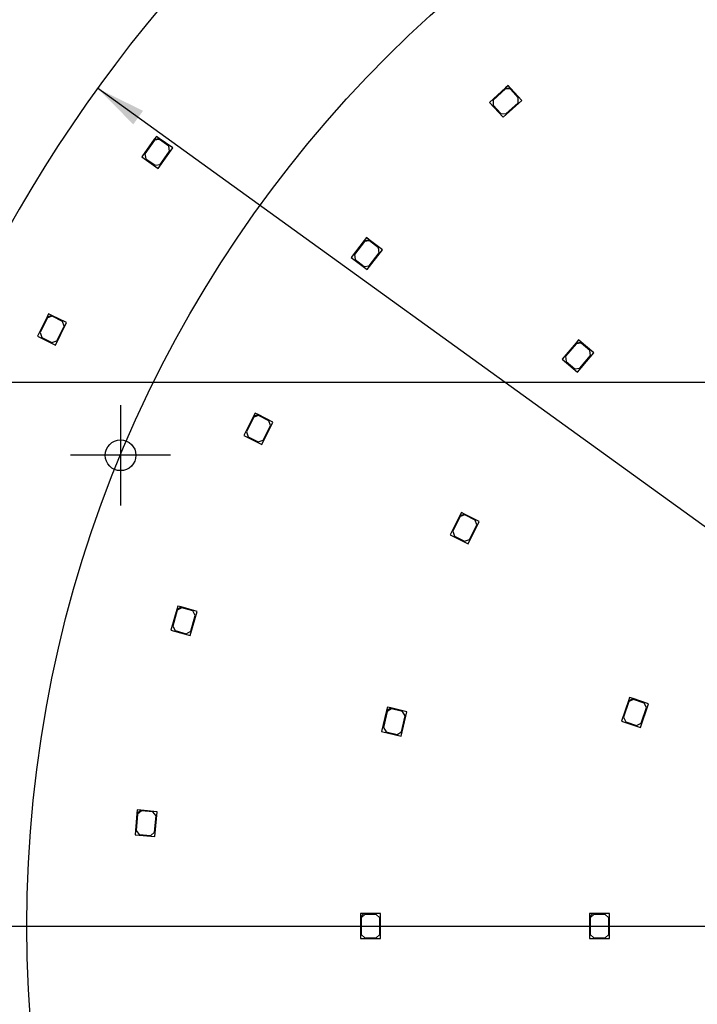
# Model space of a CAD drawing. Header units: millimetres. Extents: x 7 to 819, y 6 to 587.
# Tile 4 of 14: x 197 to 292, y 311 to 449. Entities that reach past the tile are written whole.
import ezdxf
from ezdxf.enums import TextEntityAlignment as Align
from ezdxf.lldxf.tags import DXFTag

# ---------------------------------------------------------------- set-up
doc = ezdxf.new("R2010")
doc.units = ezdxf.units.MM
doc.layers.add('Default', color=7, linetype='Continuous')
doc.layers.add('RDLED_400MM_4000', color=7, linetype='Continuous')
doc.styles.add('SEACAD_Arial', font='arial.ttf')
doc.styles.add('SEACAD_Solid_Edge_ANSI1_Symbols', font='semeca1.ttf')
tags = doc.linetypes.add('CENTER2', pattern=[28.575, 19.05, -3.175, 3.175, -3.175]).pattern_tags.tags
tags[10:11] = [DXFTag(74, 4), DXFTag(75, 0), DXFTag(340, '0'), DXFTag(46, 0.0), DXFTag(50, 0.0), DXFTag(44, 0.0), DXFTag(45, 0.0)]
tags[8:9] = [DXFTag(74, 4), DXFTag(75, 0), DXFTag(340, '0'), DXFTag(46, 0.0), DXFTag(50, 0.0), DXFTag(44, 0.0), DXFTag(45, 0.0)]
tags[6:7] = [DXFTag(74, 4), DXFTag(75, 0), DXFTag(340, '0'), DXFTag(46, 0.0), DXFTag(50, 0.0), DXFTag(44, 0.0), DXFTag(45, 0.0)]
tags[4:5] = [DXFTag(74, 4), DXFTag(75, 0), DXFTag(340, '0'), DXFTag(46, 0.0), DXFTag(50, 0.0), DXFTag(44, 0.0), DXFTag(45, 0.0)]
doc.dimstyles.new('ISO', dxfattribs={"dimtxt": 7, "dimasz": 7, "dimexe": 3.5, "dimexo": 0, "dimgap": 1.75, "dimtad": 1, "dimtxsty": 'SEACAD_Arial', "dimblk1": '_SE_FILLED', "dimblk2": '_SE_FILLED', "dimsah": 1, "dimcen": 3.5, "dimadec": 0, "dimazin": 0, "dimtfac": 0.5, "dimtdec": 3, "dimtmove": 0, "dimatfit": 3, "dimfxl": 1, "dimarcsym": 0})

# ---------------------------------------------------------------- blocks, each defined once
blk = doc.blocks.new('SEANNOT_GROUP10')
at = {"layer": 'Default', "color": 7, "linetype": 'CENTER2'}
for p, q in [((211.19, 394.87), (211.19, 380.87)), ((218.19, 387.87), (204.19, 387.87))]:
    blk.add_line(p, q, dxfattribs=at)
blk = doc.blocks.new('SEANNOT_GROUP14')
at = {"layer": 'Default', "color": 7, "linetype": 'CENTER2'}
blk.add_line((171.6, 322.05), (566.1, 322.05), dxfattribs=at)
blk = doc.blocks.new('SE1')
at = {"layer": 'RDLED_400MM_4000', "color": 7, "linetype": 'Continuous'}
for p, q in [((264.98, 439.21), (262.76, 437.19)), ((264.97, 439.07), (263.27, 437.52)), ((265.68, 439.04), (264.97, 439.07)), ((265.35, 439.55), (264.98, 439.21)), ((264.98, 439.21), (265.69, 439.18)), ((265.69, 439.18), (265.35, 439.55)), ((267.24, 437.48), (265.69, 439.18)), ((266.76, 437.85), (265.68, 439.04)), ((266.73, 437.15), (266.76, 437.85)), ((262.76, 437.19), (264.65, 435.12)), ((263.27, 437.52), (263.24, 436.81)), ((263.24, 436.81), (264.32, 435.63)), ((264.65, 435.12), (267.24, 437.48)), ((265.03, 435.6), (266.73, 437.15)), ((264.32, 435.63), (265.03, 435.6)), ((216.19, 432.44), (215.9, 432.04)), ((216.6, 432.16), (216.19, 432.44)), ((215.9, 432.04), (214.17, 429.58)), ((215.92, 431.9), (214.6, 430.02)), ((215.9, 432.04), (216.6, 432.16)), ((216.62, 432.02), (215.92, 431.9)), ((216.46, 427.97), (218.48, 430.83)), ((218.48, 430.83), (216.6, 432.16)), ((217.93, 431.1), (216.62, 432.02)), ((218.05, 430.4), (217.93, 431.1)), ((214.17, 429.58), (216.46, 427.97)), ((214.6, 430.02), (214.72, 429.32)), ((216.73, 428.52), (218.05, 430.4)), ((214.72, 429.32), (216.03, 428.4)), ((216.03, 428.4), (216.73, 428.52)), ((245.24, 417.9), (243.43, 415.5)), ((245.26, 417.76), (243.87, 415.92)), ((245.54, 418.3), (245.24, 417.9)), ((245.24, 417.9), (245.94, 418)), ((245.96, 417.86), (245.26, 417.76)), ((245.94, 418), (245.54, 418.3)), ((247.78, 416.61), (245.94, 418)), ((247.24, 416.89), (245.96, 417.86)), ((243.87, 415.92), (243.97, 415.22)), ((245.67, 413.82), (247.78, 416.61)), ((245.95, 414.36), (247.34, 416.19)), ((247.34, 416.19), (247.24, 416.89)), ((243.43, 415.5), (245.67, 413.82)), ((243.97, 415.22), (245.25, 414.26)), ((245.25, 414.26), (245.95, 414.36)), ((201.14, 407.65), (200.92, 407.21)), ((200.92, 407.21), (201.59, 407.43)), ((201.59, 407.43), (201.14, 407.65)), ((203.65, 406.41), (201.59, 407.43)), ((200.92, 407.21), (199.59, 404.52)), ((200.96, 407.07), (199.94, 405.01)), ((201.63, 407.3), (200.96, 407.07)), ((203.07, 406.59), (201.63, 407.3)), ((202.09, 403.28), (203.65, 406.41)), ((203.29, 405.92), (203.07, 406.59)), ((199.94, 405.01), (200.17, 404.34)), ((202.27, 403.86), (203.29, 405.92)), ((199.59, 404.52), (202.09, 403.28)), ((200.17, 404.34), (201.6, 403.63)), ((201.6, 403.63), (202.27, 403.86)), ((274.84, 403.61), (272.91, 401.31)), ((274.85, 403.47), (273.37, 401.71)), ((275.16, 403.99), (274.84, 403.61)), ((274.84, 403.61), (275.54, 403.67)), ((275.55, 403.53), (274.85, 403.47)), ((275.54, 403.67), (275.16, 403.99)), ((277.3, 402.19), (275.54, 403.67)), ((276.78, 402.5), (275.55, 403.53)), ((275.05, 399.51), (277.3, 402.19)), ((276.84, 401.8), (276.78, 402.5)), ((272.91, 401.31), (275.05, 399.51)), ((273.37, 401.71), (273.43, 401)), ((273.43, 401), (274.66, 399.97)), ((275.36, 400.04), (276.84, 401.8)), ((274.66, 399.97), (275.36, 400.04)), ((229.98, 393.77), (229.75, 393.32)), ((230.42, 393.55), (229.98, 393.77)), ((229.75, 393.32), (228.42, 390.64)), ((229.8, 393.19), (228.77, 391.13)), ((229.75, 393.32), (230.42, 393.55)), ((230.47, 393.41), (229.8, 393.19)), ((232.48, 392.52), (230.42, 393.55)), ((231.9, 392.7), (230.47, 393.41)), ((230.92, 389.39), (232.48, 392.52)), ((232.13, 392.03), (231.9, 392.7)), ((228.77, 391.13), (229, 390.46)), ((231.1, 389.97), (232.13, 392.03)), ((228.42, 390.64), (230.92, 389.39)), ((229, 390.46), (230.43, 389.75)), ((230.43, 389.75), (231.1, 389.97)), ((258.82, 379.89), (258.6, 379.44)), ((259.27, 379.66), (258.82, 379.89)), ((258.6, 379.44), (257.25, 376.76)), ((258.64, 379.31), (257.61, 377.25)), ((258.6, 379.44), (259.27, 379.66)), ((259.31, 379.53), (258.64, 379.31)), ((261.32, 378.63), (259.27, 379.66)), ((260.74, 378.81), (259.31, 379.53)), ((259.75, 375.5), (261.32, 378.63)), ((260.96, 378.14), (260.74, 378.81)), ((257.61, 377.25), (257.83, 376.58)), ((259.93, 376.09), (260.96, 378.14)), ((257.25, 376.76), (259.75, 375.5)), ((257.83, 376.58), (259.26, 375.86)), ((259.26, 375.86), (259.93, 376.09)), ((219.05, 366.32), (218.23, 363.44)), ((219.12, 366.2), (218.49, 363.99)), ((219.18, 366.8), (219.05, 366.32)), ((219.05, 366.32), (219.66, 366.67)), ((219.73, 366.54), (219.12, 366.2)), ((219.66, 366.67), (219.18, 366.8)), ((221.88, 366.04), (219.66, 366.67)), ((221.27, 366.11), (219.73, 366.54)), ((220.92, 362.67), (221.88, 366.04)), ((220.99, 363.28), (221.62, 365.49)), ((221.62, 365.49), (221.27, 366.11)), ((218.23, 363.44), (220.92, 362.67)), ((218.49, 363.99), (218.83, 363.37)), ((218.83, 363.37), (220.37, 362.93)), ((220.37, 362.93), (220.99, 363.28)), ((282.32, 354.03), (282.16, 353.56)), ((282.16, 353.56), (282.8, 353.87)), ((282.86, 353.74), (282.22, 353.43)), ((282.8, 353.87), (282.32, 354.03)), ((284.97, 353.12), (282.8, 353.87)), ((284.37, 353.22), (282.86, 353.74)), ((248.48, 352.67), (248.36, 352.18)), ((248.36, 352.18), (248.97, 352.55)), ((249.04, 352.43), (248.44, 352.06)), ((248.97, 352.55), (248.48, 352.67)), ((251.2, 352.02), (248.97, 352.55)), ((250.6, 352.06), (249.04, 352.43)), ((282.16, 353.56), (281.19, 350.72)), ((282.22, 353.43), (281.48, 351.25)), ((283.84, 349.81), (284.97, 353.12)), ((283.94, 350.41), (284.68, 352.59)), ((284.68, 352.59), (284.37, 353.22)), ((248.36, 352.18), (247.67, 349.26)), ((248.44, 352.06), (247.91, 349.82)), ((250.4, 348.62), (251.2, 352.02)), ((250.44, 349.22), (250.97, 351.46)), ((250.97, 351.46), (250.6, 352.06)), ((281.48, 351.25), (281.79, 350.62)), ((247.91, 349.82), (248.28, 349.22)), ((281.19, 350.72), (283.84, 349.81)), ((281.79, 350.62), (283.3, 350.1)), ((283.3, 350.1), (283.94, 350.41)), ((247.67, 349.26), (250.4, 348.62)), ((248.28, 349.22), (249.84, 348.85)), ((249.84, 348.85), (250.44, 349.22)), ((213.48, 337.81), (213.21, 334.83)), ((213.57, 337.71), (213.36, 335.41)), ((213.53, 338.31), (213.48, 337.81)), ((213.48, 337.81), (214.03, 338.27)), ((214.03, 338.27), (213.53, 338.31)), ((214.12, 338.16), (213.57, 337.71)), ((216.32, 338.05), (214.03, 338.27)), ((215.71, 338.01), (214.12, 338.16)), ((216.16, 337.47), (215.71, 338.01)), ((215.95, 335.17), (216.16, 337.47)), ((215.99, 334.57), (216.32, 338.05)), ((213.21, 334.83), (215.99, 334.57)), ((213.36, 335.41), (213.81, 334.87)), ((213.81, 334.87), (215.41, 334.72)), ((215.41, 334.72), (215.95, 335.17)), ((245.2, 323.8), (244.7, 323.8)), ((244.7, 323.8), (244.7, 323.3)), ((244.7, 323.3), (245.2, 323.8)), ((245.3, 323.7), (244.8, 323.2)), ((247.5, 323.8), (245.2, 323.8)), ((246.9, 323.7), (245.3, 323.7)), ((247.4, 323.2), (246.9, 323.7)), ((247.5, 320.3), (247.5, 323.8)), ((277.2, 323.8), (276.7, 323.8)), ((276.7, 323.8), (276.7, 323.3)), ((276.7, 323.3), (277.2, 323.8)), ((277.3, 323.7), (276.8, 323.2)), ((279.5, 323.8), (277.2, 323.8)), ((278.9, 323.7), (277.3, 323.7)), ((279.4, 323.2), (278.9, 323.7)), ((279.5, 320.3), (279.5, 323.8)), ((244.7, 323.3), (244.7, 320.3)), ((244.8, 323.2), (244.8, 320.9)), ((247.4, 320.9), (247.4, 323.2)), ((276.7, 323.3), (276.7, 320.3)), ((276.8, 323.2), (276.8, 320.9)), ((279.4, 320.9), (279.4, 323.2)), ((244.8, 320.9), (245.3, 320.4)), ((246.9, 320.4), (247.4, 320.9)), ((276.8, 320.9), (277.3, 320.4)), ((278.9, 320.4), (279.4, 320.9)), ((244.7, 320.3), (247.5, 320.3)), ((245.3, 320.4), (246.9, 320.4)), ((276.7, 320.3), (279.5, 320.3)), ((277.3, 320.4), (278.9, 320.4))]:
    blk.add_line(p, q, dxfattribs=at)
blk.add_circle((211.19, 387.87), 2.15, dxfattribs=at)
blk.add_arc((370.1, 322.05), 200, 102.8386, 167.1614, dxfattribs=at)
blk = doc.blocks.new('DMBLK1')
at = {"layer": 'Default', "linetype": 'Continuous'}
for points in [[(182.1, 539.22), (175.1, 538.06), (182.1, 536.89)], [(558.1, 539.22), (558.1, 536.89), (565.1, 538.06)]]:
    blk.add_hatch(color=7, dxfattribs=at).paths.add_polyline_path(points)
at = {"layer": 'Default', "color": 7, "linetype": 'Continuous'}
for p, q in [((175.1, 366.49), (175.1, 541.56)), ((565.1, 366.49), (565.1, 541.56)), ((565.1, 538.06), (175.1, 538.06))]:
    blk.add_line(p, q, dxfattribs=at)
at = {"layer": 'Default', "color": 7, "linetype": 'Continuous', "style": 'SEACAD_Arial'}
blk.add_text('390', height=7, dxfattribs=at).set_placement((361.88, 546.81), align=Align.TOP_LEFT)
blk = doc.blocks.new('_SE_FILLED')
at = {"color": 0}
blk.add_line((0, 0), (-1, 0), dxfattribs=at)
blk.add_solid([(0, 0), (-1, -0.1665), (-1, 0.1665), (0, 0)], dxfattribs=at)
blk = doc.blocks.new('DMBLK2')
at = {"layer": 'Default', "linetype": 'Continuous'}
for points in [[(118.53, 510.05), (120.86, 510.05), (119.69, 517.05)], [(118.53, 134.05), (119.69, 127.05), (120.86, 134.05)]]:
    blk.add_hatch(color=7, dxfattribs=at).paths.add_polyline_path(points)
at = {"layer": 'Default', "color": 7, "linetype": 'Continuous'}
for p, q in [((325.65, 517.05), (116.19, 517.05)), ((119.69, 127.05), (119.69, 517.05)), ((325.65, 127.05), (116.19, 127.05))]:
    blk.add_line(p, q, dxfattribs=at)
at = {"layer": 'Default', "color": 7, "linetype": 'Continuous', "style": 'SEACAD_Arial'}
blk.add_text('390', height=7, rotation=90, dxfattribs=at).set_placement((110.94, 313.83), align=Align.TOP_LEFT)
blk = doc.blocks.new('DMBLK3')
at = {"layer": 'Default', "linetype": 'Continuous'}
blk.add_hatch(color=7, dxfattribs=at).paths.add_polyline_path([(212.97, 434.12), (214.33, 436.01), (207.98, 439.17)])
at = {"layer": 'Default', "color": 7, "linetype": 'Continuous'}
blk.add_line((572.15, 176.08), (207.98, 439.17), dxfattribs=at)
at = {"layer": 'Default', "color": 7, "linetype": 'Continuous', "style": 'SEACAD_Arial'}
for s, p in [('R', (552.88, 200.79)), ('200', (561.96, 194.23))]:
    blk.add_text(s, height=7, rotation=324.1547, dxfattribs=at).set_placement(p, align=Align.TOP_LEFT)
blk = doc.blocks.new('DMBLK8')
at = {"layer": 'Default', "linetype": 'Continuous'}
for points in [[(138.73, 488.8), (140.48, 488.8), (139.61, 494.05)], [(138.73, 155.3), (139.61, 150.05), (140.48, 155.3)]]:
    blk.add_hatch(color=7, dxfattribs=at).paths.add_polyline_path(points)
at = {"layer": 'Default', "color": 7, "linetype": 'Continuous'}
for p, q in [((370.1, 494.05), (136.98, 494.05)), ((139.61, 494.05), (139.61, 150.05)), ((370.1, 150.05), (136.98, 150.05))]:
    blk.add_line(p, q, dxfattribs=at)
for s, style, p in [('344', 'SEACAD_Arial', (133.05, 320.38)), ('O', 'SEACAD_Solid_Edge_ANSI1_Symbols', (133.05, 311.39))]:
    blk.add_text(s, height=5.25, rotation=90, dxfattribs=dict(at, style=style)).set_placement(p, align=Align.TOP_LEFT)
blk = doc.blocks.new('DMBLK9')
at = {"layer": 'Default', "linetype": 'Continuous'}
for points in [[(159.73, 392.8), (161.48, 392.8), (160.61, 398.05)], [(159.73, 251.3), (160.61, 246.05), (161.48, 251.3)]]:
    blk.add_hatch(color=7, dxfattribs=at).paths.add_polyline_path(points)
at = {"layer": 'Default', "color": 7, "linetype": 'Continuous'}
for p, q in [((370.1, 398.05), (157.98, 398.05)), ((160.61, 398.05), (160.61, 246.05)), ((370.1, 246.05), (157.98, 246.05))]:
    blk.add_line(p, q, dxfattribs=at)
for s, style, p in [('152', 'SEACAD_Arial', (154.05, 320.38)), ('O', 'SEACAD_Solid_Edge_ANSI1_Symbols', (154.05, 311.39))]:
    blk.add_text(s, height=5.25, rotation=90, dxfattribs=dict(at, style=style)).set_placement(p, align=Align.TOP_LEFT)

msp = doc.modelspace()

# ---------------------------------------------------------------- linework, layer by layer
at = {"layer": 'Default', "color": 7, "linetype": 'CENTER2'}
msp.add_circle((370.096, 322.047), 172, dxfattribs=at)

# ---------------------------------------------------------------- block references
at = {"layer": 'Default'}
for name in ['SE1', 'SEANNOT_GROUP10', 'SEANNOT_GROUP14']:
    msp.add_blockref(name, (0, 0), dxfattribs=at)

# ---------------------------------------------------------------- dimensions: what is measured, and where the dimension line sits
at = {"layer": 'Default', "color": 7, "linetype": 'Continuous'}
dim = msp.add_linear_dim(base=(175.096, 538.056), p1=(565.096, 325.547), p2=(175.096, 366.488), text='\\A1;<>', dimstyle='ISO', dxfattribs=at)
dim.commit()
dim.dimension.update_dxf_attribs({"geometry": 'DMBLK1', "text_midpoint": (370.096, 538.056), "dimtype": 160})
dim = msp.add_linear_dim(base=(119.692, 127.047), p1=(414.537, 127.047), p2=(414.537, 517.047), angle=90, text='\\A1;<>', dimstyle='ISO', dxfattribs=at)
dim.commit()
dim.dimension.update_dxf_attribs({"geometry": 'DMBLK2', "text_midpoint": (119.692, 322.047), "dimtype": 161})
for base, p1, p2, picture, middle in [((139.61, 150.047), (370.096, 494.047), (370.096, 150.047), 'DMBLK8', (139.61, 322.047)), ((160.61, 246.047), (370.096, 398.047), (370.096, 246.047), 'DMBLK9', (160.61, 322.047))]:
    dim = msp.add_linear_dim(base=base, p1=p1, p2=p2, angle=270, text='\\A1;%%c<>', dimstyle='ISO', override={"dimtxt": 5.25, "dimasz": 5.25, "dimexe": 2.625, "dimgap": 1.3125, "dimcen": 2.625, "dimtolj": 1}, dxfattribs=at)
    dim.commit()
    dim.dimension.update_dxf_attribs({"geometry": picture, "text_midpoint": middle, "dimtype": 161})
dim = msp.add_radius_dim(center=(370.096, 322.047), mpoint=(207.976, 439.166), text='\\A1;<>', dimstyle='ISO', override={"dimtolj": 1}, dxfattribs=at)
dim.commit()
dim.dimension.update_dxf_attribs({"geometry": 'DMBLK3', "text_midpoint": (545.773, 195.133), "dimtype": 164})

doc.saveas('drawing.dxf')
